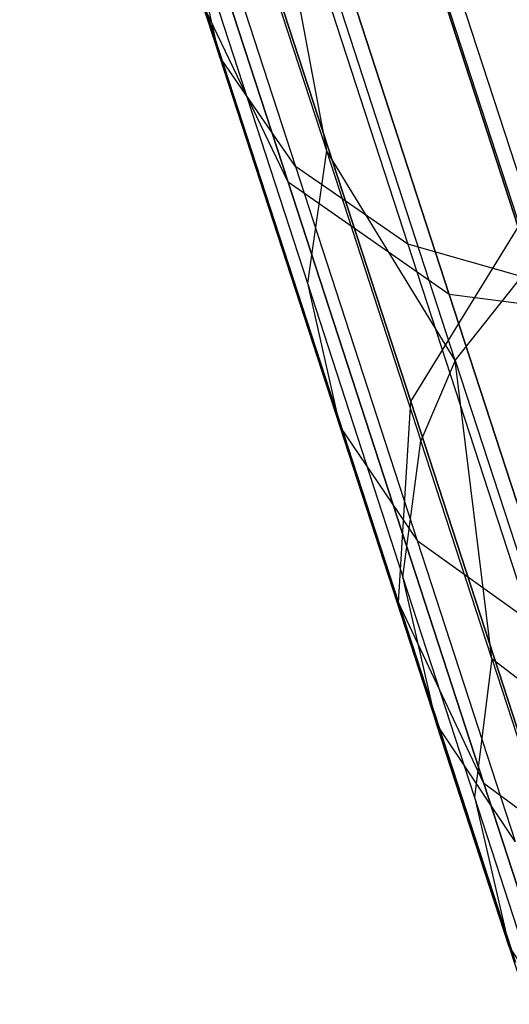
# Model space of a CAD drawing. Extents: x 0.3 to 7.1, y -3.38 to 3.38.
# Tile 205 of 256: x 4.5 to 4.61, y -3.14 to -2.91. Entities that reach past the tile are written whole.
import ezdxf

# ---------------------------------------------------------------- set-up
doc = ezdxf.new("R2010")
doc.units = 0
doc.header["$LTSCALE"] = 2.54
doc.layers.get('0').update_dxf_attribs({"linetype": 'CONTINUOUS'})

# ---------------------------------------------------------------- blocks, each defined once
blk = doc.blocks.new('SINGLES_B_BB_STL')
at = {"color": 0}
for p, q in [((4.55677, -2.95085, 15.74599), (4.49521, -2.76138, 15.37654)), ((4.55677, -2.95085, 15.74599), (4.49521, -2.76138, 15.37654)), ((4.49521, -2.76138, 12.88473), (4.55677, -2.95085, 12.51528)), ((4.49521, -2.76138, 12.88473), (4.55677, -2.95085, 12.51528)), ((4.59373, -2.9766, 15.72978), (4.53135, -2.78462, 15.35544)), ((4.59373, -2.9766, 15.72978), (4.53135, -2.78462, 15.35544)), ((4.53135, -2.78462, 12.90583), (4.59373, -2.9766, 12.53148)), ((4.53135, -2.78462, 12.90583), (4.59373, -2.9766, 12.53148)), ((4.56717, -2.81863, 40.24247), (4.61517, -2.96637, 39.83235)), ((4.56717, -2.81863, 40.24247), (4.61517, -2.96637, 39.83235)), ((4.50828, -2.82115, 40.48675), (4.54104, -2.92199, 40.28537)), ((4.50828, -2.82115, 40.48675), (4.54104, -2.92199, 40.28537)), ((4.60957, -2.96116, 16.17439), (4.56657, -2.82882, 15.79699)), ((4.60957, -2.96116, 16.17439), (4.56657, -2.82882, 15.79699)), ((4.56657, -2.82882, 12.46428), (4.60957, -2.96116, 12.08688)), ((4.56657, -2.82882, 12.46428), (4.60957, -2.96116, 12.08688)), ((4.59511, -2.99175, 39.83751), (4.54677, -2.84299, 40.25049)), ((4.54677, -2.84299, 40.25049), (4.56556, -2.94353, 40.05279)), ((4.54677, -2.84299, 40.25049), (4.56556, -2.94353, 40.05279)), ((4.59511, -2.99175, 39.83751), (4.54677, -2.84299, 40.25049)), ((4.52535, -2.84519, 40.50306), (4.5585, -2.9472, 40.29934)), ((4.52535, -2.84519, 40.50306), (4.5585, -2.9472, 40.29934)), ((4.53862, -2.86061, 40.25726), (4.56556, -2.94353, 40.05279)), ((4.53862, -2.86061, 40.25726), (4.56556, -2.94353, 40.05279)), ((4.55075, -2.86202, 40.51691), (4.58422, -2.96504, 40.31118)), ((4.55075, -2.86202, 40.51691), (4.58422, -2.96504, 40.31118)), ((4.58492, -3.00122, 16.16554), (4.54144, -2.8674, 15.78394)), ((4.58492, -3.00122, 16.16554), (4.54144, -2.8674, 15.78394)), ((4.54144, -2.8674, 12.47733), (4.58492, -3.00122, 12.09573)), ((4.54144, -2.8674, 12.47733), (4.58492, -3.00122, 12.09573)), ((4.58025, -2.86981, 40.52649), (4.61395, -2.97352, 40.31938)), ((4.58025, -2.86981, 40.52649), (4.61395, -2.97352, 40.31938)), ((4.54104, -2.92199, 40.28537), (4.53396, -2.89017, 40.26994)), ((4.53396, -2.89017, 40.26994), (4.5612, -2.97399, 40.06325)), ((4.53396, -2.89017, 40.26994), (4.5612, -2.97399, 40.06325)), ((4.54104, -2.92199, 40.28537), (4.53396, -2.89017, 40.26994)), ((4.55677, -2.95085, 15.74599), (4.5379, -2.91144, 15.76553)), ((4.58206, -3.04734, 16.15306), (4.5379, -2.91144, 15.76553)), ((4.55677, -2.95085, 15.74599), (4.5379, -2.91144, 15.76553)), ((4.58206, -3.04734, 16.15306), (4.5379, -2.91144, 15.76553)), ((4.55677, -2.95085, 12.51528), (4.5379, -2.91144, 12.49574)), ((4.5379, -2.91144, 12.49574), (4.58206, -3.04734, 12.10821)), ((4.5379, -2.91144, 12.49574), (4.58206, -3.04734, 12.10821)), ((4.55677, -2.95085, 12.51528), (4.5379, -2.91144, 12.49574)), ((4.5585, -2.9472, 40.29934), (4.54104, -2.92199, 40.28537)), ((4.54104, -2.92199, 40.28537), (4.56863, -3.00691, 40.07597)), ((4.54104, -2.92199, 40.28537), (4.56863, -3.00691, 40.07597)), ((4.5585, -2.9472, 40.29934), (4.54104, -2.92199, 40.28537)), ((4.56556, -2.94353, 40.05279), (4.5612, -2.97399, 40.06325)), ((4.56556, -2.94353, 40.05279), (4.5612, -2.97399, 40.06325)), ((4.56556, -2.94353, 40.05279), (4.58724, -3.01024, 39.84186)), ((4.59511, -2.99175, 39.83751), (4.56556, -2.94353, 40.05279)), ((4.59511, -2.99175, 39.83751), (4.56556, -2.94353, 40.05279)), ((4.56556, -2.94353, 40.05279), (4.58724, -3.01024, 39.84186)), ((4.58422, -2.96504, 40.31118), (4.5585, -2.9472, 40.29934)), ((4.5585, -2.9472, 40.29934), (4.58641, -3.03312, 40.08749)), ((4.5585, -2.9472, 40.29934), (4.58641, -3.03312, 40.08749)), ((4.58422, -2.96504, 40.31118), (4.5585, -2.9472, 40.29934)), ((4.59373, -2.9766, 15.72978), (4.55677, -2.95085, 15.74599)), ((4.60165, -3.08895, 16.13981), (4.55677, -2.95085, 15.74599)), ((4.59373, -2.9766, 15.72978), (4.55677, -2.95085, 15.74599)), ((4.60165, -3.08895, 16.13981), (4.55677, -2.95085, 15.74599)), ((4.59373, -2.9766, 12.53148), (4.55677, -2.95085, 12.51528)), ((4.55677, -2.95085, 12.51528), (4.60165, -3.08895, 12.12146)), ((4.55677, -2.95085, 12.51528), (4.60165, -3.08895, 12.12146)), ((4.59373, -2.9766, 12.53148), (4.55677, -2.95085, 12.51528)), ((4.58492, -3.00122, 16.16554), (4.60957, -2.96116, 16.17439)), ((4.58492, -3.00122, 16.16554), (4.60957, -2.96116, 16.17439)), ((4.58492, -3.00122, 12.09573), (4.60957, -2.96116, 12.08688)), ((4.58492, -3.00122, 12.09573), (4.60957, -2.96116, 12.08688)), ((4.61395, -2.97352, 40.31938), (4.58422, -2.96504, 40.31118)), ((4.58422, -2.96504, 40.31118), (4.61241, -3.05179, 40.09725)), ((4.58422, -2.96504, 40.31118), (4.61241, -3.05179, 40.09725)), ((4.61395, -2.97352, 40.31938), (4.58422, -2.96504, 40.31118)), ((4.59511, -2.99175, 39.83751), (4.61517, -2.96637, 39.83235)), ((4.59511, -2.99175, 39.83751), (4.61517, -2.96637, 39.83235)), ((4.5612, -2.97399, 40.06325), (4.56863, -3.00691, 40.07597)), ((4.5612, -2.97399, 40.06325), (4.56863, -3.00691, 40.07597)), ((4.5612, -2.97399, 40.06325), (4.58311, -3.04143, 39.85003)), ((4.5612, -2.97399, 40.06325), (4.58311, -3.04143, 39.85003)), ((4.6403, -2.98278, 15.72064), (4.59373, -2.9766, 15.72978)), ((4.63919, -3.11652, 16.12883), (4.59373, -2.9766, 15.72978)), ((4.6403, -2.98278, 15.72064), (4.59373, -2.9766, 15.72978)), ((4.63919, -3.11652, 16.12883), (4.59373, -2.9766, 15.72978)), ((4.6403, -2.98278, 12.54063), (4.59373, -2.9766, 12.53148)), ((4.59373, -2.9766, 12.53148), (4.63919, -3.11652, 12.13244)), ((4.59373, -2.9766, 12.53148), (4.63919, -3.11652, 12.13244)), ((4.6403, -2.98278, 12.54063), (4.59373, -2.9766, 12.53148)), ((4.59511, -2.99175, 39.83751), (4.58724, -3.01024, 39.84186)), ((4.59511, -2.99175, 39.83751), (4.58724, -3.01024, 39.84186)), ((4.60348, -3.06022, 39.62614), (4.59511, -2.99175, 39.83751)), ((4.59511, -2.99175, 39.83751), (4.62195, -3.07435, 39.40501)), ((4.59511, -2.99175, 39.83751), (4.62195, -3.07435, 39.40501)), ((4.60348, -3.06022, 39.62614), (4.59511, -2.99175, 39.83751)), ((4.58206, -3.04734, 16.15306), (4.58492, -3.00122, 16.16554)), ((4.58206, -3.04734, 16.15306), (4.58492, -3.00122, 16.16554)), ((4.58206, -3.04734, 12.10821), (4.58492, -3.00122, 12.09573)), ((4.58206, -3.04734, 12.10821), (4.58492, -3.00122, 12.09573)), ((4.61136, -3.08259, 16.56315), (4.58492, -3.00122, 16.16554)), ((4.61136, -3.08259, 16.56315), (4.58492, -3.00122, 16.16554)), ((4.58492, -3.00122, 12.09573), (4.61136, -3.08259, 11.69812)), ((4.58492, -3.00122, 12.09573), (4.61136, -3.08259, 11.69812)), ((4.56863, -3.00691, 40.07597), (4.58641, -3.03312, 40.08749)), ((4.56863, -3.00691, 40.07597), (4.58641, -3.03312, 40.08749)), ((4.56863, -3.00691, 40.07597), (4.59083, -3.07523, 39.85996)), ((4.56863, -3.00691, 40.07597), (4.59083, -3.07523, 39.85996)), ((4.58311, -3.04143, 39.85003), (4.58724, -3.01024, 39.84186)), ((4.58311, -3.04143, 39.85003), (4.58724, -3.01024, 39.84186)), ((4.60348, -3.06022, 39.62614), (4.58724, -3.01024, 39.84186)), ((4.60348, -3.06022, 39.62614), (4.58724, -3.01024, 39.84186)), ((4.58641, -3.03312, 40.08749), (4.61241, -3.05179, 40.09725)), ((4.58641, -3.03312, 40.08749), (4.61241, -3.05179, 40.09725)), ((4.58641, -3.03312, 40.08749), (4.60887, -3.10224, 39.86895)), ((4.58641, -3.03312, 40.08749), (4.60887, -3.10224, 39.86895)), ((4.59953, -3.09196, 39.63196), (4.58311, -3.04143, 39.85003)), ((4.59083, -3.07523, 39.85996), (4.58311, -3.04143, 39.85003)), ((4.59953, -3.09196, 39.63196), (4.58311, -3.04143, 39.85003)), ((4.59083, -3.07523, 39.85996), (4.58311, -3.04143, 39.85003)), ((4.60165, -3.08895, 16.13981), (4.58206, -3.04734, 16.15306)), ((4.60891, -3.12997, 16.55685), (4.58206, -3.04734, 16.15306)), ((4.60165, -3.08895, 16.13981), (4.58206, -3.04734, 16.15306)), ((4.60891, -3.12997, 16.55685), (4.58206, -3.04734, 16.15306)), ((4.60165, -3.08895, 12.12146), (4.58206, -3.04734, 12.10821)), ((4.58206, -3.04734, 12.10821), (4.60891, -3.12997, 11.70442)), ((4.58206, -3.04734, 12.10821), (4.60891, -3.12997, 11.70442)), ((4.60165, -3.08895, 12.12146), (4.58206, -3.04734, 12.10821)), ((4.60348, -3.06022, 39.62614), (4.59953, -3.09196, 39.63196)), ((4.60348, -3.06022, 39.62614), (4.59953, -3.09196, 39.63196)), ((4.60348, -3.06022, 39.62614), (4.61424, -3.09332, 39.40684)), ((4.60348, -3.06022, 39.62614), (4.61424, -3.09332, 39.40684)), ((4.60348, -3.06022, 39.62614), (4.62195, -3.07435, 39.40501)), ((4.60348, -3.06022, 39.62614), (4.62195, -3.07435, 39.40501)), ((4.60746, -3.12642, 39.63904), (4.59083, -3.07523, 39.85996)), ((4.60887, -3.10224, 39.86895), (4.59083, -3.07523, 39.85996)), ((4.60746, -3.12642, 39.63904), (4.59083, -3.07523, 39.85996)), ((4.60887, -3.10224, 39.86895), (4.59083, -3.07523, 39.85996)), ((4.63919, -3.11652, 16.12883), (4.60165, -3.08895, 16.13981)), ((4.62893, -3.17293, 16.55016), (4.60165, -3.08895, 16.13981)), ((4.63919, -3.11652, 16.12883), (4.60165, -3.08895, 16.13981)), ((4.62893, -3.17293, 16.55016), (4.60165, -3.08895, 16.13981)), ((4.63919, -3.11652, 12.13244), (4.60165, -3.08895, 12.12146)), ((4.60165, -3.08895, 12.12146), (4.62893, -3.17293, 11.71111)), ((4.60165, -3.08895, 12.12146), (4.62893, -3.17293, 11.71111)), ((4.63919, -3.11652, 12.13244), (4.60165, -3.08895, 12.12146)), ((4.59953, -3.09196, 39.63196), (4.60746, -3.12642, 39.63904)), ((4.6104, -3.12541, 39.41028), (4.59953, -3.09196, 39.63196)), ((4.59953, -3.09196, 39.63196), (4.60746, -3.12642, 39.63904)), ((4.6104, -3.12541, 39.41028), (4.59953, -3.09196, 39.63196)), ((4.60746, -3.12642, 39.63904), (4.6257, -3.15402, 39.64544)), ((4.60746, -3.12642, 39.63904), (4.6257, -3.15402, 39.64544)), ((4.60746, -3.12642, 39.63904), (4.61848, -3.16032, 39.41445)), ((4.60746, -3.12642, 39.63904), (4.61848, -3.16032, 39.41445))]:
    blk.add_line(p, q, dxfattribs=at)

msp = doc.modelspace()

# ---------------------------------------------------------------- block references
at = {"color": 0}
msp.add_blockref('SINGLES_B_BB_STL', (0, 0), dxfattribs=at)

doc.saveas('drawing.dxf')
